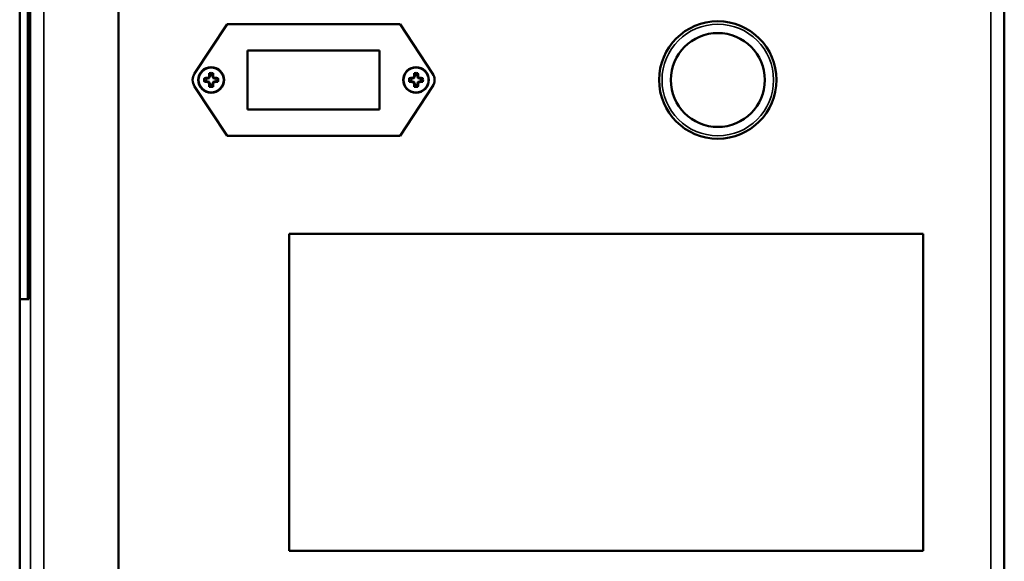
# Model space of a CAD drawing. Header units: inches. Extents: x 0 to 136, y 2 to 86.
# Tile 88 of 160: x 75.24 to 83.63, y 53.02 to 57.63. Entities that reach past the tile are written whole.
import ezdxf

# ---------------------------------------------------------------- set-up
doc = ezdxf.new("R2010")
doc.units = ezdxf.units.IN
doc.header["$LTSCALE"] = 4
doc.header["$MEASUREMENT"] = 0
doc.layers.add('Visible (ANSI)', color=7, linetype='Continuous', lineweight=50)
doc.layers.add('Visible Narrow (ANSI)', color=7, linetype='Continuous', lineweight=35)

msp = doc.modelspace()

# ---------------------------------------------------------------- linework, layer by layer
at = {"layer": 'Visible (ANSI)'}
for p, q in [((76.0842, 20.6763), (76.0842, 68.9262)), ((83.6286, 68.8637), (83.6286, 20.8637)), ((75.243, 68.2419), (75.243, 46.1398)), ((75.245, 66.5002), (75.245, 55.2462)), ((75.3117, 55.2462), (75.3117, 66.5002)), ((75.3217, 55.2462), (75.3217, 66.5002)), ((77.0086, 57.5887), (76.7322, 57.1687)), ((78.4836, 57.5887), (77.0086, 57.5887)), ((78.7599, 57.1687), (78.4836, 57.5887)), ((77.1836, 56.8637), (77.1836, 57.3637)), ((77.1836, 57.3637), (78.3086, 57.3637)), ((78.3086, 57.3637), (78.3086, 56.8637)), ((76.8428, 57.1253), (76.8308, 57.1253)), ((76.8553, 57.1302), (76.8441, 57.1256)), ((76.8618, 57.1432), (76.8572, 57.132)), ((76.862, 57.1565), (76.862, 57.1445)), ((76.8851, 57.1445), (76.8851, 57.1565)), ((76.89, 57.132), (76.8854, 57.1432)), ((76.903, 57.1256), (76.8919, 57.1302)), ((76.9163, 57.1253), (76.9043, 57.1253)), ((78.5878, 57.1253), (78.5758, 57.1253)), ((78.6003, 57.1302), (78.5891, 57.1256)), ((78.6068, 57.1432), (78.6022, 57.132)), ((78.607, 57.1565), (78.607, 57.1445)), ((78.6301, 57.1445), (78.6301, 57.1565)), ((78.635, 57.132), (78.6304, 57.1432)), ((78.648, 57.1256), (78.6369, 57.1302)), ((78.6613, 57.1253), (78.6493, 57.1253)), ((76.7322, 57.0588), (77.0086, 56.6387)), ((76.8308, 57.1022), (76.8428, 57.1022)), ((76.8441, 57.1019), (76.8553, 57.0973)), ((76.8572, 57.0954), (76.8618, 57.0843)), ((76.862, 57.083), (76.862, 57.071)), ((76.8851, 57.071), (76.8851, 57.083)), ((76.8854, 57.0843), (76.89, 57.0954)), ((76.8919, 57.0973), (76.903, 57.1019)), ((76.9043, 57.1022), (76.9163, 57.1022)), ((78.4836, 56.6387), (78.7599, 57.0588)), ((78.5758, 57.1022), (78.5878, 57.1022)), ((78.5891, 57.1019), (78.6003, 57.0973)), ((78.6022, 57.0954), (78.6068, 57.0843)), ((78.607, 57.083), (78.607, 57.071)), ((78.6301, 57.071), (78.6301, 57.083)), ((78.6304, 57.0843), (78.635, 57.0954)), ((78.6369, 57.0973), (78.648, 57.1019)), ((78.6493, 57.1022), (78.6613, 57.1022)), ((78.3086, 56.8637), (77.1836, 56.8637)), ((77.0086, 56.6387), (78.4836, 56.6387)), ((77.5369, 55.8049), (77.5369, 53.1049)), ((82.9369, 55.8049), (77.5369, 55.8049)), ((82.9369, 53.1049), (82.9369, 55.8049)), ((75.245, 55.2462), (75.3117, 55.2462)), ((75.3217, 55.2462), (75.3117, 55.2462)), ((77.5369, 53.1049), (82.9369, 53.1049))]:
    msp.add_line(p, q, dxfattribs=at)
for centre, radius in [((81.1886, 57.1137), 0.5), ((81.1886, 57.1137), 0.4), ((76.8736, 57.1137), 0.1095), ((78.6186, 57.1137), 0.1095)]:
    msp.add_circle(centre, radius, dxfattribs=at)
for centre, radius, start, end in [((76.8158, 57.1137), 0.1, 146.65929, 213.34071), ((76.8736, 57.1137), 0.0596, 163.87453, 196.12547), ((76.8736, 57.1137), 0.0443, 164.87886, 195.12114), ((76.8539, 57.1334), 0.00349, 292.49258, 337.50742), ((76.8736, 57.1137), 0.0596, 73.87453, 106.12547), ((76.8736, 57.1137), 0.0443, 74.87886, 105.12114), ((76.8932, 57.1334), 0.00349, 202.49258, 247.50742), ((76.8736, 57.1137), 0.0443, 344.87886, 15.12114), ((76.8736, 57.1137), 0.0596, 343.87453, 16.12547), ((78.6186, 57.1137), 0.0596, 163.87453, 196.12547), ((78.6186, 57.1137), 0.0443, 164.87886, 195.12114), ((78.5989, 57.1334), 0.00349, 292.49258, 337.50742), ((78.6186, 57.1137), 0.0596, 73.87453, 106.12547), ((78.6186, 57.1137), 0.0443, 74.87886, 105.12114), ((78.6382, 57.1334), 0.00349, 202.49258, 247.50742), ((78.6186, 57.1137), 0.0443, 344.87886, 15.12114), ((78.6186, 57.1137), 0.0596, 343.87453, 16.12547), ((78.6764, 57.1137), 0.1, 326.65929, 33.34071), ((76.8539, 57.0941), 0.00349, 22.49258, 67.50742), ((76.8736, 57.1137), 0.0596, 253.87453, 286.12547), ((76.8736, 57.1137), 0.0443, 254.87886, 285.12114), ((76.8932, 57.0941), 0.00349, 112.49258, 157.50742), ((78.5989, 57.0941), 0.00349, 22.49258, 67.50742), ((78.6186, 57.1137), 0.0596, 253.87453, 286.12547), ((78.6186, 57.1137), 0.0443, 254.87886, 285.12114), ((78.6382, 57.0941), 0.00349, 112.49258, 157.50742)]:
    msp.add_arc(centre, radius, start, end, dxfattribs=at)
for centre, major_axis, ratio, start_param, end_param in [((76.8736, 57.1164), (-0.1699, 0), 0.087156, 4.901169, 5.056235), ((76.8417, 57.1344), (0.00281, 0.00209), 0.981266, 4.080832, 4.472754), ((76.8428, 57.1288), (-0.00069, 0.00345), 0.996045, 2.946, 3.337185), ((76.8685, 57.1259), (-0.1565, -0.0648), 0.087156, 4.789181, 4.839945), ((76.8496, 57.1377), (0.00246, 0.00246), 0.979908, 4.319099, 5.105679), ((76.8614, 57.1188), (-0.0648, -0.1565), 0.087156, 4.584833, 4.635597), ((76.853, 57.1456), (0.00209, 0.00281), 0.981266, 4.952024, 5.343946), ((76.871, 57.1137), (0, -0.1699), 0.087156, 4.368543, 4.523609), ((76.8585, 57.1445), (0.00345, -0.00069), 0.996045, 6.087593, 6.478778), ((76.8886, 57.1445), (0.00345, 0.00069), 0.996045, 2.946, 3.337185), ((76.8762, 57.1137), (0, 0.1699), 0.087156, 4.901169, 5.056235), ((76.8942, 57.1456), (0.00209, -0.00281), 0.981266, 4.080832, 4.472754), ((76.8857, 57.1188), (-0.0648, 0.1565), 0.087156, 4.789181, 4.839945), ((76.8975, 57.1377), (0.00246, -0.00246), 0.979908, 4.319099, 5.105679), ((76.8786, 57.1259), (-0.1565, 0.0648), 0.087156, 4.584833, 4.635597), ((76.9043, 57.1288), (0.00069, 0.00345), 0.996045, 2.946, 3.337185), ((76.9054, 57.1344), (-0.00281, 0.00209), 0.981266, 1.810431, 2.202354), ((76.8736, 57.1164), (-0.1699, 0), 0.087156, 4.368543, 4.523609), ((78.6186, 57.1164), (-0.1699, 0), 0.087156, 4.901169, 5.056235), ((78.5867, 57.1344), (0.00281, 0.00209), 0.981266, 4.080832, 4.472754), ((78.5878, 57.1288), (-0.00069, 0.00345), 0.996045, 2.946, 3.337185), ((78.6135, 57.1259), (-0.1565, -0.0648), 0.087156, 4.789181, 4.839945), ((78.5946, 57.1377), (0.00246, 0.00246), 0.979908, 4.319099, 5.105679), ((78.6064, 57.1188), (-0.0648, -0.1565), 0.087156, 4.584833, 4.635597), ((78.598, 57.1456), (0.00209, 0.00281), 0.981266, 4.952024, 5.343946), ((78.616, 57.1137), (0, -0.1699), 0.087156, 4.368543, 4.523609), ((78.6035, 57.1445), (0.00345, -0.00069), 0.996045, 6.087593, 6.478778), ((78.6336, 57.1445), (0.00345, 0.00069), 0.996045, 2.946, 3.337185), ((78.6212, 57.1137), (0, 0.1699), 0.087156, 4.901169, 5.056235), ((78.6392, 57.1456), (0.00209, -0.00281), 0.981266, 4.080832, 4.472754), ((78.6307, 57.1188), (-0.0648, 0.1565), 0.087156, 4.789181, 4.839945), ((78.6425, 57.1377), (0.00246, -0.00246), 0.979908, 4.319099, 5.105679), ((78.6236, 57.1259), (-0.1565, 0.0648), 0.087156, 4.584833, 4.635597), ((78.6493, 57.1288), (0.00069, 0.00345), 0.996045, 2.946, 3.337185), ((78.6504, 57.1344), (-0.00281, 0.00209), 0.981266, 1.810431, 2.202354), ((78.6186, 57.1164), (-0.1699, 0), 0.087156, 4.368543, 4.523609), ((76.8736, 57.1111), (0.1699, 0), 0.087156, 4.368543, 4.523609), ((76.8417, 57.0931), (-0.00281, 0.00209), 0.981266, 4.952024, 5.343946), ((76.8428, 57.0987), (0.00069, 0.00345), 0.996045, 6.087593, 6.478778), ((76.8685, 57.1016), (0.1565, -0.0648), 0.087156, 4.584833, 4.635597), ((76.8496, 57.0898), (-0.00246, 0.00246), 0.979908, 4.319099, 5.105679), ((76.8614, 57.1087), (0.0648, -0.1565), 0.087156, 4.789181, 4.839945), ((76.853, 57.0819), (0.00209, -0.00281), 0.981266, 0.939239, 1.331162), ((76.871, 57.1137), (0, -0.1699), 0.087156, 4.901169, 5.056235), ((76.8585, 57.083), (0.00345, 0.00069), 0.996045, 6.087593, 6.478778), ((76.8886, 57.083), (0.00345, -0.00069), 0.996045, 2.946, 3.337185), ((76.8762, 57.1137), (0, 0.1699), 0.087156, 4.368543, 4.523609), ((76.8942, 57.0819), (0.00209, 0.00281), 0.981266, 1.810431, 2.202354), ((76.8857, 57.1087), (0.0648, 0.1565), 0.087156, 4.584833, 4.635597), ((76.8975, 57.0898), (-0.00246, -0.00246), 0.979908, 4.319099, 5.105679), ((76.8786, 57.1016), (0.1565, 0.0648), 0.087156, 4.789181, 4.839945), ((76.9043, 57.0987), (-0.00069, 0.00345), 0.996045, 6.087593, 6.478778), ((76.9054, 57.0931), (0.00281, 0.00209), 0.981266, 0.939239, 1.331162), ((76.8736, 57.1111), (0.1699, 0), 0.087156, 4.901169, 5.056235), ((78.6186, 57.1111), (0.1699, 0), 0.087156, 4.368543, 4.523609), ((78.5867, 57.0931), (-0.00281, 0.00209), 0.981266, 4.952024, 5.343946), ((78.5878, 57.0987), (0.00069, 0.00345), 0.996045, 6.087593, 6.478778), ((78.6135, 57.1016), (0.1565, -0.0648), 0.087156, 4.584833, 4.635597), ((78.5946, 57.0898), (-0.00246, 0.00246), 0.979908, 4.319099, 5.105679), ((78.6064, 57.1087), (0.0648, -0.1565), 0.087156, 4.789181, 4.839945), ((78.598, 57.0819), (0.00209, -0.00281), 0.981266, 0.939239, 1.331162), ((78.616, 57.1137), (0, -0.1699), 0.087156, 4.901169, 5.056235), ((78.6035, 57.083), (0.00345, 0.00069), 0.996045, 6.087593, 6.478778), ((78.6336, 57.083), (0.00345, -0.00069), 0.996045, 2.946, 3.337185), ((78.6212, 57.1137), (0, 0.1699), 0.087156, 4.368543, 4.523609), ((78.6392, 57.0819), (0.00209, 0.00281), 0.981266, 1.810431, 2.202354), ((78.6307, 57.1087), (0.0648, 0.1565), 0.087156, 4.584833, 4.635597), ((78.6425, 57.0898), (-0.00246, -0.00246), 0.979908, 4.319099, 5.105679), ((78.6236, 57.1016), (0.1565, 0.0648), 0.087156, 4.789181, 4.839945), ((78.6493, 57.0987), (-0.00069, 0.00345), 0.996045, 6.087593, 6.478778), ((78.6504, 57.0931), (0.00281, 0.00209), 0.981266, 0.939239, 1.331162), ((78.6186, 57.1111), (0.1699, 0), 0.087156, 4.901169, 5.056235)]:
    msp.add_ellipse(centre, major_axis=major_axis, ratio=ratio, start_param=start_param, end_param=end_param, dxfattribs=at)
for points in [[(76.8308, 57.1253), (76.826, 57.127), (76.8211, 57.1286), (76.8163, 57.1303)], [(76.862, 57.1565), (76.8604, 57.1613), (76.8587, 57.1662), (76.857, 57.171)], [(76.8851, 57.1565), (76.8868, 57.1613), (76.8885, 57.1662), (76.8901, 57.171)], [(76.9163, 57.1253), (76.9212, 57.127), (76.926, 57.1286), (76.9308, 57.1303)], [(78.5758, 57.1253), (78.571, 57.127), (78.5661, 57.1286), (78.5613, 57.1303)], [(78.607, 57.1565), (78.6054, 57.1613), (78.6037, 57.1662), (78.602, 57.171)], [(78.6301, 57.1565), (78.6318, 57.1613), (78.6335, 57.1662), (78.6351, 57.171)], [(78.6613, 57.1253), (78.6662, 57.127), (78.671, 57.1286), (78.6758, 57.1303)], [(76.8308, 57.1022), (76.826, 57.1005), (76.8211, 57.0988), (76.8163, 57.0972)], [(76.862, 57.071), (76.8604, 57.0661), (76.8587, 57.0613), (76.857, 57.0565)], [(76.8851, 57.071), (76.8868, 57.0661), (76.8885, 57.0613), (76.8901, 57.0565)], [(76.9163, 57.1022), (76.9212, 57.1005), (76.926, 57.0988), (76.9308, 57.0972)], [(78.5758, 57.1022), (78.571, 57.1005), (78.5661, 57.0988), (78.5613, 57.0972)], [(78.607, 57.071), (78.6054, 57.0661), (78.6037, 57.0613), (78.602, 57.0565)], [(78.6301, 57.071), (78.6318, 57.0661), (78.6335, 57.0613), (78.6351, 57.0565)], [(78.6613, 57.1022), (78.6662, 57.1005), (78.671, 57.0988), (78.6758, 57.0972)]]:
    msp.add_open_spline(points, degree=3, dxfattribs=at)
at = {"layer": 'Visible Narrow (ANSI)'}
for p, q in [((75.3337, 20.7156), (75.3337, 68.8868)), ((75.4476, 68.9262), (75.4476, 20.6763)), ((83.5152, 20.8637), (83.5152, 68.8637)), ((75.243, 68.2419), (75.243, 46.1398)), ((76.8428, 57.1253), (76.8417, 57.1309)), ((76.843, 57.1312), (76.8441, 57.1256)), ((76.8553, 57.1302), (76.8509, 57.1345)), ((76.8528, 57.1364), (76.8572, 57.132)), ((76.8618, 57.1432), (76.8561, 57.1443)), ((76.8564, 57.1456), (76.862, 57.1445)), ((76.8851, 57.1445), (76.8907, 57.1456)), ((76.891, 57.1443), (76.8854, 57.1432)), ((76.89, 57.132), (76.8944, 57.1364)), ((76.8962, 57.1345), (76.8919, 57.1302)), ((76.903, 57.1256), (76.9041, 57.1312)), ((76.9054, 57.1309), (76.9043, 57.1253)), ((78.5878, 57.1253), (78.5867, 57.1309)), ((78.588, 57.1312), (78.5891, 57.1256)), ((78.6003, 57.1302), (78.5959, 57.1345)), ((78.5978, 57.1364), (78.6022, 57.132)), ((78.6068, 57.1432), (78.6011, 57.1443)), ((78.6014, 57.1456), (78.607, 57.1445)), ((78.6301, 57.1445), (78.6357, 57.1456)), ((78.636, 57.1443), (78.6304, 57.1432)), ((78.635, 57.132), (78.6394, 57.1364)), ((78.6412, 57.1345), (78.6369, 57.1302)), ((78.648, 57.1256), (78.6491, 57.1312)), ((78.6504, 57.1309), (78.6493, 57.1253)), ((76.8417, 57.0966), (76.8428, 57.1022)), ((76.8441, 57.1019), (76.843, 57.0963)), ((76.8509, 57.0929), (76.8553, 57.0973)), ((76.8572, 57.0954), (76.8528, 57.0911)), ((76.8561, 57.0832), (76.8618, 57.0843)), ((76.862, 57.083), (76.8564, 57.0819)), ((76.8907, 57.0819), (76.8851, 57.083)), ((76.8854, 57.0843), (76.891, 57.0832)), ((76.8944, 57.0911), (76.89, 57.0954)), ((76.8919, 57.0973), (76.8962, 57.0929)), ((76.9041, 57.0963), (76.903, 57.1019)), ((76.9043, 57.1022), (76.9054, 57.0966)), ((78.5867, 57.0966), (78.5878, 57.1022)), ((78.5891, 57.1019), (78.588, 57.0963)), ((78.5959, 57.0929), (78.6003, 57.0973)), ((78.6022, 57.0954), (78.5978, 57.0911)), ((78.6011, 57.0832), (78.6068, 57.0843)), ((78.607, 57.083), (78.6014, 57.0819)), ((78.6357, 57.0819), (78.6301, 57.083)), ((78.6304, 57.0843), (78.636, 57.0832)), ((78.6394, 57.0911), (78.635, 57.0954)), ((78.6369, 57.0973), (78.6412, 57.0929)), ((78.6491, 57.0963), (78.648, 57.1019)), ((78.6493, 57.1022), (78.6504, 57.0966))]:
    msp.add_line(p, q, dxfattribs=at)
for centre, radius in [((81.1886, 57.1137), 0.475), ((76.8736, 57.1137), 0.1039), ((78.6186, 57.1137), 0.1039)]:
    msp.add_circle(centre, radius, dxfattribs=at)

doc.saveas('drawing.dxf')
